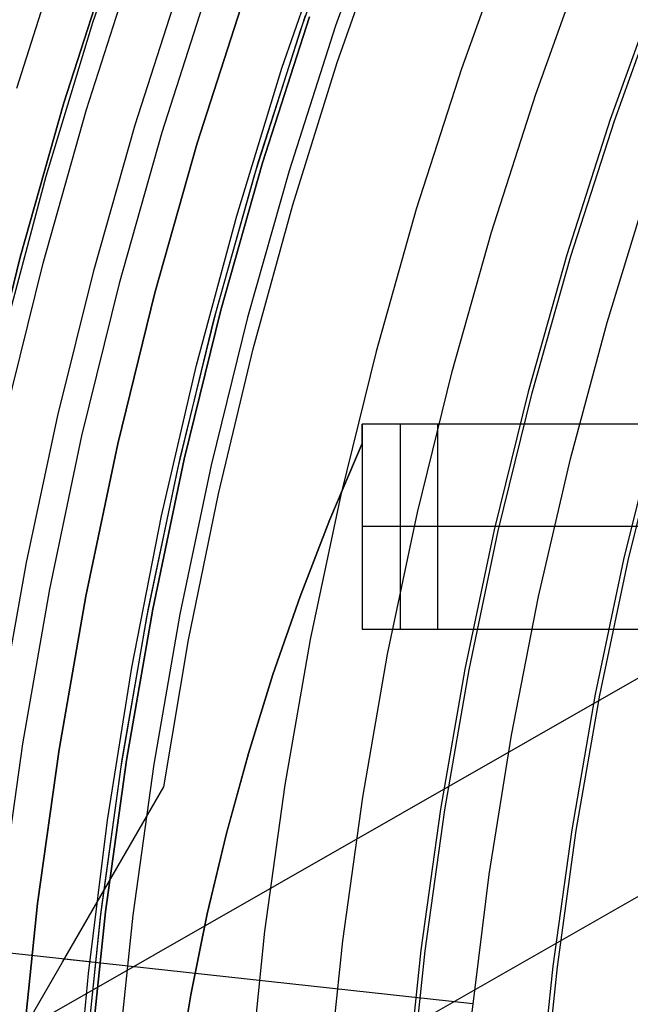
# Model space of a CAD drawing. Header units: millimetres. Extents: x 9001 to 10165, y -167 to 850.
# Tile 39 of 216: x 9516 to 9525, y 489 to 504. Entities that reach past the tile are written whole.
import ezdxf

# ---------------------------------------------------------------- set-up
doc = ezdxf.new("R2010")
doc.units = ezdxf.units.MM
doc.layers.add('1', color=7, linetype='Continuous')
doc.layers.add('luz', color=7, linetype='Continuous')

msp = doc.modelspace()

# ---------------------------------------------------------------- linework, layer by layer
at = {"layer": '1', "color": 250, "true_color": 0x111111}
for p, q in [((9517.057, 503.707, 45.792), (9517.819, 505.937, 45.792)), ((9517.057, 503.707, 45.792), (9517.819, 505.937, 45.792)), ((9520.098, 503.586, 61.1), (9520.842, 505.679, 61.1)), ((9516.633, 502.529, 58.12), (9517.351, 504.765, 58.12)), ((9517.351, 504.765, 56.8), (9516.633, 502.529, 56.8)), ((9516.633, 502.529, 57.46), (9517.351, 504.765, 57.46)), ((9524.7, 502.265, 241.281), (9525.404, 504.223, 241.281)), ((9519.283, 504.108, 258.714), (9518.587, 501.938, 258.714)), ((9518.587, 501.938, 282.75), (9519.283, 504.108, 282.75)), ((9518.587, 501.938, 270.732), (9519.283, 504.108, 270.732)), ((9519.485, 501.667, 61.1), (9520.172, 503.805, 61.1)), ((9519.544, 501.649, 282.75), (9520.23, 503.786, 282.75)), ((9520.23, 503.786, 258.715), (9519.544, 501.649, 258.715)), ((9519.544, 501.649, 270.733), (9520.23, 503.786, 270.733)), ((9516.374, 501.453, 45.792), (9517.057, 503.707, 45.792)), ((9516.374, 501.453, 45.792), (9517.057, 503.707, 45.792)), ((9519.426, 501.468, 61.1), (9520.098, 503.586, 61.1)), ((9515.992, 500.269, 58.12), (9516.633, 502.529, 58.12)), ((9516.633, 502.529, 56.8), (9515.992, 500.269, 56.8)), ((9515.992, 500.269, 57.46), (9516.633, 502.529, 57.46)), ((9524.063, 500.283, 241.281), (9524.7, 502.265, 241.281)), ((9518.587, 501.938, 258.714), (9517.965, 499.746, 258.714)), ((9517.965, 499.746, 282.75), (9518.587, 501.938, 282.75)), ((9517.965, 499.746, 270.732), (9518.587, 501.938, 270.732)), ((9518.873, 499.506, 61.1), (9519.485, 501.667, 61.1)), ((9518.932, 499.49, 282.75), (9519.544, 501.649, 282.75)), ((9519.544, 501.649, 258.715), (9518.932, 499.49, 258.715)), ((9518.932, 499.49, 270.733), (9519.544, 501.649, 270.733)), ((9518.826, 499.329, 61.1), (9519.426, 501.468, 61.1)), ((9515.768, 499.176, 45.792), (9516.374, 501.453, 45.792)), ((9515.768, 499.176, 45.792), (9516.374, 501.453, 45.792)), ((9515.43, 497.988, 58.12), (9515.992, 500.269, 58.12)), ((9515.992, 500.269, 56.8), (9515.43, 497.988, 56.8)), ((9515.43, 497.988, 57.46), (9515.992, 500.269, 57.46)), ((9523.496, 498.281, 241.281), (9524.063, 500.283, 241.281)), ((9517.965, 499.746, 258.714), (9517.42, 497.534, 258.714)), ((9517.42, 497.534, 282.75), (9517.965, 499.746, 282.75)), ((9517.42, 497.534, 270.732), (9517.965, 499.746, 270.732)), ((9518.335, 497.325, 61.1), (9518.873, 499.506, 61.1)), ((9518.395, 497.311, 282.75), (9518.932, 499.49, 282.75)), ((9518.932, 499.49, 258.715), (9518.395, 497.311, 258.715)), ((9518.395, 497.311, 270.733), (9518.932, 499.49, 270.733)), ((9518.3, 497.17, 61.1), (9518.826, 499.329, 61.1)), ((9522.998, 496.261, 241.281), (9523.496, 498.281, 241.281)), ((9524.901, 495.826, 236.621), (9525.383, 497.781, 236.621)), ((9517.42, 497.534, 258.714), (9516.951, 495.304, 258.714)), ((9516.951, 495.304, 282.75), (9517.42, 497.534, 282.75)), ((9516.951, 495.304, 270.732), (9517.42, 497.534, 270.732)), ((9517.873, 495.127, 61.1), (9518.335, 497.325, 61.1)), ((9517.933, 495.115, 282.75), (9518.395, 497.311, 282.75)), ((9518.395, 497.311, 258.715), (9517.933, 495.115, 258.715)), ((9517.933, 495.115, 270.733), (9518.395, 497.311, 270.733)), ((9517.848, 494.995, 61.1), (9518.3, 497.17, 61.1)), ((9522.57, 494.224, 241.281), (9522.998, 496.261, 241.281)), ((9524.487, 493.856, 236.621), (9524.901, 495.826, 236.621)), ((9516.951, 495.304, 258.714), (9516.56, 493.059, 258.714)), ((9516.56, 493.059, 282.75), (9516.951, 495.304, 282.75)), ((9516.56, 493.059, 270.732), (9516.951, 495.304, 270.732)), ((9517.487, 492.914, 61.1), (9517.873, 495.127, 61.1)), ((9517.548, 492.904, 282.75), (9517.933, 495.115, 282.75)), ((9517.933, 495.115, 258.715), (9517.548, 492.904, 258.715)), ((9517.548, 492.904, 270.733), (9517.933, 495.115, 270.733)), ((9517.471, 492.805, 61.1), (9517.848, 494.995, 61.1)), ((9522.213, 492.174, 241.281), (9522.57, 494.224, 241.281)), ((9524.141, 491.872, 236.621), (9524.487, 493.856, 236.621)), ((9516.56, 493.059, 258.714), (9516.246, 490.802, 258.714)), ((9516.246, 490.802, 282.75), (9516.56, 493.059, 282.75)), ((9516.246, 490.802, 270.732), (9516.56, 493.059, 270.732)), ((9517.178, 490.689, 61.1), (9517.487, 492.914, 61.1)), ((9517.239, 490.682, 282.75), (9517.548, 492.904, 282.75)), ((9517.548, 492.904, 258.715), (9517.239, 490.682, 258.715)), ((9517.239, 490.682, 270.733), (9517.548, 492.904, 270.733)), ((9517.168, 490.604, 61.1), (9517.471, 492.805, 61.1)), ((9521.926, 490.113, 241.281), (9522.213, 492.174, 241.281)), ((9523.864, 489.877, 236.621), (9524.141, 491.872, 236.621)), ((9516.246, 490.802, 258.714), (9516.011, 488.536, 258.714)), ((9516.011, 488.536, 282.75), (9516.246, 490.802, 282.75)), ((9516.011, 488.536, 270.732), (9516.246, 490.802, 270.732)), ((9516.946, 488.455, 61.1), (9517.178, 490.689, 61.1)), ((9517.007, 488.45, 282.75), (9517.239, 490.682, 282.75)), ((9517.239, 490.682, 258.715), (9517.007, 488.45, 258.715)), ((9517.007, 488.45, 270.733), (9517.239, 490.682, 270.733)), ((9516.941, 488.394, 61.1), (9517.168, 490.604, 61.1)), ((9521.711, 488.043, 241.281), (9521.926, 490.113, 241.281)), ((9523.656, 487.874, 236.621), (9523.864, 489.877, 236.621))]:
    msp.add_line(p, q, dxfattribs=at)
at = {"layer": '1', "color": 29, "true_color": 0x4d342b}
for p, q in [((9519.828, 503.038, 76.062), (9520.567, 505.179, 76.062)), ((9520.638, 503.117, 65.657), (9521.36, 505.178, 65.657)), ((9517.677, 502.205, 63.109), (9518.349, 504.302, 63.109)), ((9519.986, 501.033, 65.657), (9520.638, 503.117, 65.657)), ((9519.164, 500.874, 76.062), (9519.828, 503.038, 76.062)), ((9517.075, 500.086, 63.109), (9517.677, 502.205, 63.109)), ((9524.593, 499.31, 70.562), (9525.2, 501.287, 70.562)), ((9519.405, 498.928, 65.657), (9519.986, 501.033, 65.657)), ((9518.575, 498.687, 76.062), (9519.164, 500.874, 76.062)), ((9516.543, 497.949, 63.109), (9517.075, 500.086, 63.109)), ((9534.667, 499.602, 34.462), (9506.775, 483.667, 34.462)), ((9524.056, 497.313, 70.562), (9524.593, 499.31, 70.562)), ((9518.896, 496.805, 65.657), (9519.405, 498.928, 65.657)), ((9518.063, 496.482, 76.062), (9518.575, 498.687, 76.062)), ((9516.082, 495.796, 63.109), (9516.543, 497.949, 63.109)), ((9523.588, 495.299, 70.562), (9524.056, 497.313, 70.562)), ((9518.459, 494.666, 65.657), (9518.896, 496.805, 65.657)), ((9517.628, 494.259, 76.062), (9518.063, 496.482, 76.062)), ((9533.46, 495.715, 42.462), (9512.274, 483.611, 42.462)), ((9515.691, 493.628, 63.109), (9516.082, 495.796, 63.109)), ((9523.19, 493.27, 70.562), (9523.588, 495.299, 70.562)), ((9518.095, 492.513, 65.657), (9518.459, 494.666, 65.657)), ((9517.27, 492.024, 76.062), (9517.628, 494.259, 76.062)), ((9522.864, 491.228, 70.562), (9523.19, 493.27, 70.562)), ((9516.611, 489.945, 64.513), (9518.095, 492.513, 65.657)), ((9516.99, 489.777, 76.062), (9517.27, 492.024, 76.062)), ((9522.608, 489.176, 70.562), (9522.864, 491.228, 70.562)), ((9517.009, 489.95, 76.062), (9506.665, 491.085, 65.657)), ((9515.145, 487.406, 63.281), (9516.611, 489.945, 64.513)), ((9522.625, 489.334, 70.562), (9516.636, 489.991, 64.537)), ((9516.788, 487.521, 76.062), (9516.99, 489.777, 76.062))]:
    msp.add_line(p, q, dxfattribs=at)
at = {"layer": '1', "color": 7, "true_color": 0xf4f4f4}
for p, q in [((9550.598, 497.823, 282.75), (9521.004, 497.823, 282.75)), ((9521.004, 497.823, 282.75), (9521.004, 497.542, 282.75)), ((9522.113, 497.823, 272.75), (9521.004, 497.823, 279.75)), ((9521.004, 497.541, 279.75), (9521.004, 497.823, 279.75)), ((9521.004, 497.823, 279.75), (9521.004, 497.823, 282.75)), ((9521.004, 497.823, 281.25), (9521.004, 497.542, 281.25)), ((9521.558, 497.823, 276.25), (9521.558, 494.823, 276.25)), ((9532.308, 497.823, 272.75), (9522.113, 497.823, 272.75)), ((9522.113, 494.823, 272.75), (9522.113, 497.823, 272.75)), ((9521.004, 497.682, 279.75), (9521.004, 497.682, 282.75)), ((9521.004, 497.542, 282.75), (9520.53, 496.428, 282.75)), ((9520.53, 496.427, 281.25), (9521.004, 497.542, 281.25)), ((9520.53, 496.427, 279.75), (9521.004, 497.541, 279.75)), ((9521.004, 497.542, 282.75), (9521.004, 497.541, 279.75)), ((9521.004, 497.541, 279.75), (9521.004, 494.823, 279.75)), ((9520.53, 496.428, 282.75), (9520.094, 495.298, 282.75)), ((9520.094, 495.298, 279.75), (9520.53, 496.427, 279.75)), ((9520.094, 495.298, 281.25), (9520.53, 496.427, 281.25)), ((9522.113, 496.323, 272.75), (9521.004, 496.323, 279.75)), ((9532.308, 496.323, 272.75), (9522.113, 496.323, 272.75)), ((9519.695, 494.155, 279.75), (9520.094, 495.298, 279.75)), ((9520.094, 495.298, 282.75), (9519.695, 494.155, 282.75)), ((9519.695, 494.155, 281.25), (9520.094, 495.298, 281.25)), ((9521.004, 494.823, 279.75), (9546.846, 494.823, 279.75)), ((9521.004, 494.823, 279.75), (9522.113, 494.823, 272.75)), ((9522.113, 494.823, 272.75), (9532.308, 494.823, 272.75)), ((9519.336, 492.999, 279.75), (9519.695, 494.155, 279.75)), ((9519.695, 494.155, 282.75), (9519.336, 492.999, 282.75)), ((9519.336, 492.999, 281.25), (9519.695, 494.155, 281.25)), ((9519.015, 491.831, 279.75), (9519.336, 492.999, 279.75)), ((9519.336, 492.999, 282.75), (9519.015, 491.832, 282.75)), ((9519.015, 491.831, 281.25), (9519.336, 492.999, 281.25)), ((9519.015, 491.832, 282.75), (9518.733, 490.654, 282.75)), ((9518.733, 490.654, 279.75), (9519.015, 491.831, 279.75)), ((9518.733, 490.654, 281.25), (9519.015, 491.831, 281.25)), ((9518.491, 489.468, 279.75), (9518.733, 490.654, 279.75)), ((9518.733, 490.654, 282.75), (9518.491, 489.468, 282.75)), ((9518.491, 489.468, 281.25), (9518.733, 490.654, 281.25)), ((9518.289, 488.274, 279.75), (9518.491, 489.468, 279.75)), ((9518.491, 489.468, 282.75), (9518.289, 488.274, 282.75)), ((9518.289, 488.274, 281.25), (9518.491, 489.468, 281.25))]:
    msp.add_line(p, q, dxfattribs=at)
at = {"layer": 'luz', "color": 7, "true_color": 0xffffff}
for p, q in [((9521.368, 505.754, -29.161), (9520.614, 503.655, -29.161)), ((9523.189, 505.063, -28.098), (9522.457, 503.028, -28.098)), ((9516.661, 505, -29.63), (9515.935, 502.74, -29.63)), ((9516.964, 502.429, -29.917), (9517.679, 504.654, -29.917)), ((9523.548, 502.657, -28.406), (9524.267, 504.654, -28.406)), ((9518.77, 504.282, -30.224), (9518.068, 502.095, -30.224)), ((9525.345, 504.246, -28.713), (9524.64, 502.285, -28.713)), ((9520.614, 503.655, -29.161), (9519.932, 501.532, -29.161)), ((9522.457, 503.028, -28.098), (9521.796, 500.969, -28.098)), ((9522.899, 500.635, -28.406), (9523.548, 502.657, -28.406)), ((9516.327, 500.18, -29.917), (9516.964, 502.429, -29.917)), ((9524.64, 502.285, -28.713), (9524.003, 500.302, -28.713)), ((9518.068, 502.095, -30.224), (9517.441, 499.885, -30.224)), ((9519.932, 501.532, -29.161), (9519.324, 499.386, -29.161)), ((9521.796, 500.969, -28.098), (9521.206, 498.888, -28.098)), ((9522.32, 498.593, -28.406), (9522.899, 500.635, -28.406)), ((9515.768, 497.911, -29.917), (9516.327, 500.18, -29.917)), ((9524.003, 500.302, -28.713), (9523.435, 498.297, -28.713)), ((9517.441, 499.885, -30.224), (9516.892, 497.654, -30.224)), ((9519.324, 499.386, -29.161), (9518.79, 497.221, -29.161)), ((9521.206, 498.888, -28.098), (9520.688, 496.788, -28.098)), ((9521.812, 496.531, -28.406), (9522.32, 498.593, -28.406)), ((9523.435, 498.297, -28.713), (9522.936, 496.275, -28.713)), ((9525.317, 497.799, -27.65), (9524.834, 495.841, -27.65)), ((9516.892, 497.654, -30.224), (9516.419, 495.406, -30.224)), ((9518.79, 497.221, -29.161), (9518.331, 495.039, -29.161)), ((9520.688, 496.788, -28.098), (9520.243, 494.671, -28.098)), ((9521.376, 494.454, -28.406), (9521.812, 496.531, -28.406)), ((9522.936, 496.275, -28.713), (9522.508, 494.236, -28.713)), ((9524.834, 495.841, -27.65), (9524.42, 493.868, -27.65)), ((9516.419, 495.406, -30.224), (9516.025, 493.143, -30.224)), ((9518.331, 495.039, -29.161), (9517.948, 492.842, -29.161)), ((9520.243, 494.671, -28.098), (9519.872, 492.54, -28.098)), ((9521.011, 492.362, -28.406), (9521.376, 494.454, -28.406)), ((9522.508, 494.236, -28.713), (9522.15, 492.184, -28.713)), ((9524.42, 493.868, -27.65), (9524.074, 491.882, -27.65)), ((9516.025, 493.143, -30.224), (9515.708, 490.868, -30.224)), ((9517.948, 492.842, -29.161), (9517.641, 490.633, -29.161)), ((9519.872, 492.54, -28.098), (9519.574, 490.398, -28.098)), ((9520.719, 490.259, -28.406), (9521.011, 492.362, -28.406)), ((9522.15, 492.184, -28.713), (9521.863, 490.12, -28.713)), ((9524.074, 491.882, -27.65), (9523.796, 489.886, -27.65)), ((9517.641, 490.633, -29.161), (9517.411, 488.415, -29.161)), ((9519.574, 490.398, -28.098), (9519.351, 488.247, -28.098)), ((9520.499, 488.147, -28.406), (9520.719, 490.259, -28.406)), ((9521.863, 490.12, -28.713), (9521.648, 488.048, -28.713)), ((9523.796, 489.886, -27.65), (9523.588, 487.88, -27.65))]:
    msp.add_line(p, q, dxfattribs=at)

doc.saveas('drawing.dxf')
